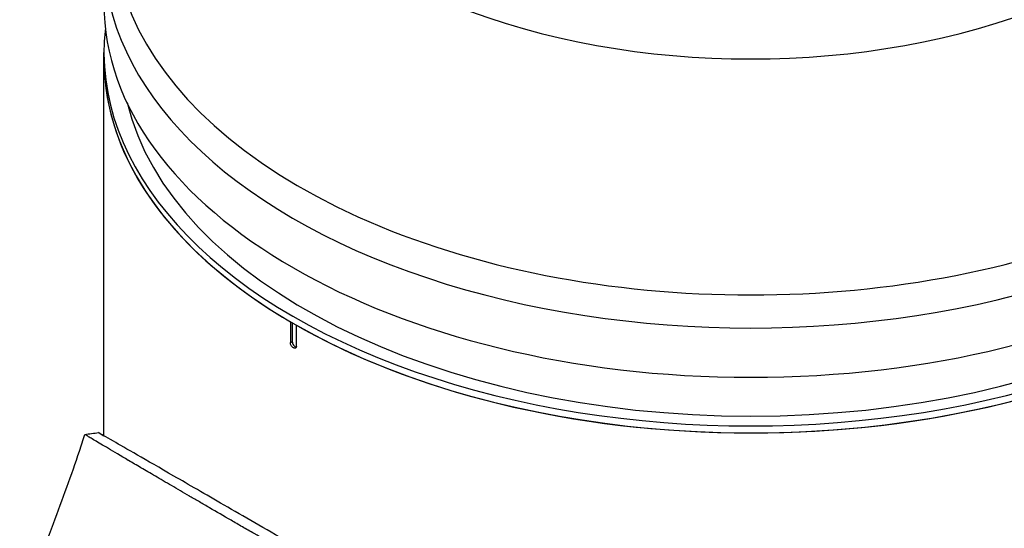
# Model space of a CAD drawing. Header units: millimetres. Extents: x 0 to 5219, y 0 to 2970.
# Tile 174 of 228: x 3252 to 3368, y 1468 to 1528. Entities that reach past the tile are written whole.
import ezdxf

# ---------------------------------------------------------------- set-up
doc = ezdxf.new("R2010")
doc.units = ezdxf.units.MM
doc.header["$LTSCALE"] = 0.2
doc.layers.add('01_Object Line', color=4, linetype='Continuous')

# ---------------------------------------------------------------- blocks, each defined once
blk = doc.blocks.new('A$C6bc54f51')
for p, q in [((13.2, 168.96), (13.2, 213.99)), ((35.11, 182.35), (35.11, 179.9)), ((35.32, 182.23), (35.32, 180.02)), ((35.82, 179.49), (35.82, 181.94)), ((35.11, 179.9), (35.32, 180.02)), ((13.04, 167.86), (13.04, 167.86))]:
    blk.add_line(p, q)
for centre, major_axis, start_param, end_param in [((89.2, 248.44), (-61.01, 0), 6.025807, 9.682156), ((89.2, 228.76), (74.93, 0), 2.721058, 6.70372), ((89.2, 225.49), (-76, 0), 0, 3.141593), ((89.2, 219.7), (76, 0), 3.141593, 6.283185), ((89.2, 213.99), (76, 0), 3.076418, 6.34836), ((89.2, 213.17), (-76, 0), 0, 0.778819), ((89.2, 213.17), (76, 0), 3.141593, 6.283185), ((89.2, 213.17), (76, 0), 3.93357, 6.283185), ((89.2, 213.99), (74, 0), 3.279905, 6.144873), ((35.68, 179.82), (0.25, -0.433), 3.926991, 5.844729)]:
    blk.add_ellipse(centre, major_axis=major_axis, ratio=0.57735, start_param=start_param, end_param=end_param)
for points, knots in [([(35.82, 179.49), (35.82, 179.45), (35.81, 179.4), (35.8, 179.37), (35.78, 179.33), (35.76, 179.3), (35.74, 179.28), (35.71, 179.26), (35.68, 179.25), (35.65, 179.24), (35.62, 179.24), (35.58, 179.24), (35.54, 179.25), (35.51, 179.26), (35.49, 179.27), (35.46, 179.29), (35.42, 179.31), (35.38, 179.34), (35.34, 179.38), (35.31, 179.41), (35.27, 179.46), (35.24, 179.5), (35.21, 179.55), (35.18, 179.6), (35.16, 179.65), (35.14, 179.7), (35.13, 179.76), (35.12, 179.81), (35.11, 179.84), (35.11, 179.87), (35.11, 179.9)], [0, 0, 0, 0, 0.107469, 0.107469, 0.107469, 0.214937, 0.214937, 0.214937, 0.322407, 0.322407, 0.322407, 0.429878, 0.429878, 0.429878, 0.5, 0.5, 0.5, 0.607469, 0.607469, 0.607469, 0.714937, 0.714937, 0.714937, 0.822407, 0.822407, 0.822407, 0.929878, 0.929878, 0.929878, 1, 1, 1, 1]), ([(3.3, 148.79), (4.64, 152.03), (5.99, 155.34), (8.34, 161.48), (9.4, 164.4), (10.43, 167.49), (10.54, 167.82), (10.75, 168.47), (10.85, 168.78), (10.95, 169.12)], [0, 0, 0, 0, 1.067586, 1.067586, 1.972801, 1.972801, 2.085549, 2.085549, 2.199573, 2.199573, 2.199573, 2.199573]), ([(33.74, 155.8), (32.75, 156.37), (31.78, 156.93), (30.85, 157.47), (30.38, 157.74), (29.92, 158), (29.47, 158.26), (29.02, 158.52), (28.58, 158.78), (28.14, 159.03), (27.27, 159.54), (26.43, 160.02), (25.62, 160.49), (25.22, 160.73), (24.82, 160.96), (24.44, 161.18), (24.05, 161.41), (23.67, 161.63), (23.3, 161.84), (23.29, 161.85), (23.28, 161.86), (23.27, 161.86), (22.52, 162.29), (21.82, 162.71), (21.15, 163.1), (20.81, 163.29), (20.48, 163.48), (20.17, 163.67), (19.85, 163.85), (19.54, 164.04), (19.24, 164.21), (18.64, 164.56), (18.08, 164.89), (17.55, 165.2), (17.03, 165.5), (16.55, 165.78), (16.1, 166.05), (16.09, 166.06), (16.08, 166.07), (16.06, 166.07), (15.15, 166.61), (14.37, 167.07), (13.72, 167.46), (13.39, 167.65), (13.09, 167.83), (12.83, 167.98), (12.56, 168.14), (12.32, 168.28), (12.12, 168.41), (11.91, 168.53), (11.73, 168.64), (11.58, 168.73), (11.43, 168.82), (11.31, 168.89), (11.21, 168.95), (11.12, 169.01), (11.05, 169.05), (11.01, 169.08), (10.97, 169.11), (10.95, 169.12), (10.95, 169.12)], [0, 0, 0, 0, 0.00419914, 0.00419914, 0.00419914, 0.0062987, 0.0062987, 0.0062987, 0.00839827, 0.00839827, 0.00839827, 0.01259741, 0.01259741, 0.01259741, 0.01469697, 0.01469697, 0.01469697, 0.01679654, 0.01679654, 0.01679654, 0.01685988, 0.01685988, 0.01685988, 0.02107644, 0.02107644, 0.02107644, 0.02318473, 0.02318473, 0.02318473, 0.02529301, 0.02529301, 0.02529301, 0.02950958, 0.02950958, 0.02950958, 0.03359239, 0.03359239, 0.03359239, 0.03372614, 0.03372614, 0.03372614, 0.04205263, 0.04205263, 0.04205263, 0.04621587, 0.04621587, 0.04621587, 0.05037911, 0.05037911, 0.05037911, 0.05457447, 0.05457447, 0.05457447, 0.05876984, 0.05876984, 0.05876984, 0.06296019, 0.06296019, 0.06296019, 0.06673042, 0.06673042, 0.06673042, 0.06673042]), ([(34.87, 156.45), (32.12, 158.04), (29.6, 159.5), (25.1, 162.1), (23.14, 163.23), (18.04, 166.17), (15.72, 167.5), (13.37, 168.86), (12.83, 169.17), (12.56, 169.33), (12.54, 169.34), (12.57, 169.32), (12.59, 169.31), (12.72, 169.24), (12.91, 169.13), (13.2, 168.96)], [-12.224149, -12.224149, -12.224149, -12.224149, -11.037359, -11.037359, -9.877095, -9.877095, -7.592298, -7.592298, -6.07984, -6.07984, -5.495393, -5.495393, -5.239423, -5.239423, -4.385082, -4.385082, -4.385082, -4.385082])]:
    blk.add_open_spline(points, degree=3, knots=knots)
blk.add_open_spline([(10.95, 169.12), (11.48, 169.19), (12.02, 169.26), (12.55, 169.33)], degree=3)

msp = doc.modelspace()

# ---------------------------------------------------------------- block references
at = {"layer": '01_Object Line'}
msp.add_blockref('A$C6bc54f51', (3248.729, 1309.722), dxfattribs=at)

doc.saveas('drawing.dxf')
